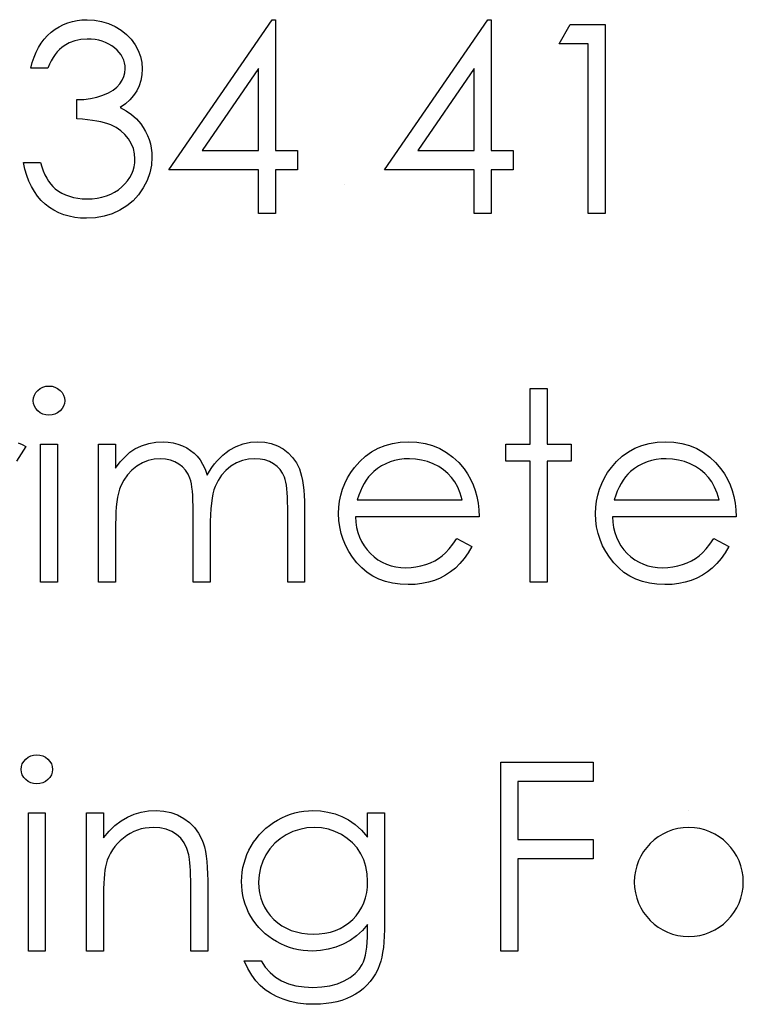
# Model space of a CAD drawing. Header units: inches. Extents: x 7.3 to 43.3, y -43.5 to -20.4.
# Tile 119 of 136: x 36.551 to 37.078, y -37.584 to -36.866. Entities that reach past the tile are written whole.
import ezdxf

# ---------------------------------------------------------------- set-up
doc = ezdxf.new("R2010")
doc.units = ezdxf.units.IN
doc.header["$LTSCALE"] = 0.5
doc.header["$MEASUREMENT"] = 0

msp = doc.modelspace()

# ---------------------------------------------------------------- linework, layer by layer
at = {"color": 7, "linetype": 'Continuous'}
for p, q in [((36.5859, -36.86793), (36.58924, -36.86693)), ((36.58924, -36.86693), (36.59269, -36.86622)), ((36.59269, -36.86622), (36.59625, -36.86578)), ((36.59625, -36.86578), (36.59995, -36.86564)), ((36.59995, -36.86564), (36.59995, -36.86564)), ((36.59995, -36.86564), (36.60533, -36.86594)), ((36.60533, -36.86594), (36.61052, -36.86688)), ((36.61052, -36.86688), (36.61552, -36.86843)), ((36.65963, -36.97517), (36.73485, -36.86564)), ((36.73484, -36.86564), (36.73736, -36.86564)), ((36.73736, -36.86564), (36.73736, -36.86564)), ((36.73736, -36.86564), (36.73736, -36.96103)), ((36.81685, -36.97517), (36.89207, -36.86564)), ((36.89207, -36.86564), (36.89459, -36.86564)), ((36.89459, -36.86564), (36.89459, -36.86564)), ((36.89459, -36.86564), (36.89459, -36.96103)), ((36.57121, -36.8772), (36.57386, -36.8748)), ((36.57386, -36.8748), (36.57668, -36.87265)), ((36.57668, -36.87265), (36.57963, -36.8708)), ((36.57963, -36.8708), (36.5827, -36.86923)), ((36.5827, -36.86923), (36.5859, -36.86793)), ((36.61552, -36.86843), (36.62035, -36.87058)), ((36.62035, -36.87058), (36.62482, -36.87326)), ((36.62482, -36.87326), (36.62874, -36.87637)), ((36.94405, -36.8833), (36.95214, -36.86917)), ((36.95214, -36.86917), (36.97762, -36.86917)), ((36.97762, -36.86917), (36.97762, -36.86917)), ((36.97762, -36.86917), (36.97762, -37.00697)), ((36.56658, -36.88278), (36.56878, -36.87988)), ((36.56878, -36.87988), (36.57121, -36.8772)), ((36.59103, -36.88098), (36.587, -36.88248)), ((36.59542, -36.88007), (36.59103, -36.88098)), ((36.60011, -36.87977), (36.59542, -36.88007)), ((36.60304, -36.87988), (36.60011, -36.87977)), ((36.60011, -36.87977), (36.60011, -36.87977)), ((36.60586, -36.88018), (36.60304, -36.87988)), ((36.60853, -36.88068), (36.60586, -36.88018)), ((36.61107, -36.88137), (36.60853, -36.88068)), ((36.6135, -36.88228), (36.61107, -36.88137)), ((36.62874, -36.87637), (36.63213, -36.87994)), ((36.63213, -36.87994), (36.635, -36.88391)), ((36.56133, -36.89296), (36.56285, -36.88932)), ((36.56285, -36.88932), (36.56462, -36.88593)), ((36.56462, -36.88593), (36.56658, -36.88278)), ((36.57828, -36.88916), (36.57676, -36.89111)), ((36.57988, -36.88744), (36.57828, -36.88916)), ((36.58154, -36.88593), (36.57988, -36.88744)), ((36.58328, -36.8846), (36.58154, -36.88593)), ((36.587, -36.88248), (36.58328, -36.8846)), ((36.61579, -36.88339), (36.6135, -36.88228)), ((36.61795, -36.88468), (36.61579, -36.88339)), ((36.61996, -36.8862), (36.61795, -36.88468)), ((36.62181, -36.88783), (36.61996, -36.8862)), ((36.62341, -36.88954), (36.62181, -36.88783)), ((36.635, -36.88391), (36.63727, -36.88816)), ((36.63727, -36.88816), (36.6389, -36.8925)), ((36.96525, -36.8833), (36.94405, -36.8833)), ((36.94405, -36.8833), (36.94405, -36.8833)), ((36.96525, -37.00697), (36.96525, -36.8833)), ((36.96525, -36.8833), (36.96525, -36.8833)), ((36.56001, -36.89683), (36.56133, -36.89296)), ((36.57389, -36.89561), (36.57257, -36.89818)), ((36.57527, -36.89327), (36.57389, -36.89561)), ((36.57676, -36.89111), (36.57527, -36.89327)), ((36.62476, -36.89134), (36.62341, -36.88954)), ((36.62587, -36.89319), (36.62476, -36.89134)), ((36.62672, -36.89514), (36.62587, -36.89319)), ((36.62733, -36.89713), (36.62672, -36.89514)), ((36.6389, -36.8925), (36.63986, -36.89691)), ((36.55893, -36.90097), (36.56001, -36.89683)), ((36.5713, -36.90097), (36.55893, -36.90097)), ((36.55893, -36.90097), (36.55893, -36.90097)), ((36.57257, -36.89818), (36.5713, -36.90097)), ((36.62772, -36.89923), (36.62733, -36.89713)), ((36.62758, -36.90431), (36.62783, -36.90138)), ((36.62783, -36.90138), (36.62772, -36.89923)), ((36.62783, -36.90138), (36.62783, -36.90138)), ((36.63986, -36.89691), (36.64019, -36.90144)), ((36.64019, -36.90144), (36.63995, -36.9058)), ((36.64019, -36.90144), (36.64019, -36.90144)), ((36.72499, -36.90119), (36.68392, -36.96103)), ((36.72499, -36.96103), (36.72499, -36.90119)), ((36.72499, -36.90119), (36.72499, -36.90119)), ((36.88222, -36.90119), (36.84115, -36.96103)), ((36.88222, -36.96103), (36.88222, -36.90119)), ((36.88222, -36.90119), (36.88222, -36.90119)), ((36.62394, -36.9124), (36.62565, -36.9098)), ((36.62565, -36.9098), (36.62686, -36.90712)), ((36.62686, -36.90712), (36.62758, -36.90431)), ((36.6392, -36.90991), (36.63793, -36.9138)), ((36.63995, -36.9058), (36.6392, -36.90991)), ((36.61549, -36.91894), (36.61888, -36.91698)), ((36.61888, -36.91698), (36.6217, -36.9148)), ((36.6217, -36.9148), (36.62394, -36.9124)), ((36.63616, -36.91748), (36.6339, -36.9209)), ((36.63793, -36.9138), (36.63616, -36.91748)), ((36.5925, -36.92394), (36.5976, -36.92374)), ((36.5925, -36.93807), (36.5925, -36.92394)), ((36.5925, -36.92394), (36.5925, -36.92394)), ((36.5976, -36.92374), (36.60246, -36.92311)), ((36.60246, -36.92311), (36.6071, -36.92211)), ((36.6071, -36.92211), (36.61149, -36.92068)), ((36.61149, -36.92068), (36.61549, -36.91894)), ((36.63114, -36.9241), (36.62788, -36.92705)), ((36.6339, -36.9209), (36.63114, -36.9241)), ((36.62788, -36.92705), (36.6241, -36.92979)), ((36.6241, -36.92979), (36.6241, -36.92979)), ((36.6241, -36.92979), (36.62844, -36.93202)), ((36.62844, -36.93202), (36.63238, -36.93473)), ((36.59655, -36.93832), (36.5925, -36.93807)), ((36.5925, -36.93807), (36.5925, -36.93807)), ((36.60036, -36.93865), (36.59655, -36.93832)), ((36.60387, -36.93906), (36.60036, -36.93865)), ((36.6071, -36.93956), (36.60387, -36.93906)), ((36.61008, -36.94014), (36.6071, -36.93956)), ((36.63238, -36.93473), (36.63592, -36.9379)), ((36.63592, -36.9379), (36.63903, -36.94155)), ((36.61276, -36.94077), (36.61008, -36.94014)), ((36.61519, -36.94152), (36.61276, -36.94077)), ((36.61731, -36.94235), (36.61519, -36.94152)), ((36.62112, -36.94428), (36.61731, -36.94235)), ((36.62454, -36.94662), (36.62112, -36.94428)), ((36.62752, -36.94941), (36.62454, -36.94662)), ((36.63903, -36.94155), (36.63903, -36.94155)), ((36.63903, -36.94155), (36.64097, -36.94431)), ((36.64097, -36.94431), (36.64262, -36.94718)), ((36.63012, -36.95261), (36.62752, -36.94941)), ((36.63222, -36.95607), (36.63012, -36.95261)), ((36.64262, -36.94718), (36.64406, -36.9501)), ((36.64406, -36.9501), (36.64522, -36.95314)), ((36.64522, -36.95314), (36.6461, -36.95623)), ((36.63371, -36.95965), (36.63222, -36.95607)), ((36.63459, -36.96338), (36.63371, -36.95965)), ((36.6461, -36.95623), (36.64674, -36.95941)), ((36.64674, -36.95941), (36.64712, -36.96269)), ((36.68392, -36.96103), (36.68392, -36.96103)), ((36.68392, -36.96103), (36.72499, -36.96103)), ((36.73736, -36.96103), (36.73736, -36.96103)), ((36.73736, -36.96103), (36.75326, -36.96103)), ((36.75326, -36.96103), (36.75326, -36.96103)), ((36.75326, -36.96103), (36.75326, -36.97517)), ((36.84115, -36.96103), (36.84115, -36.96103)), ((36.84115, -36.96103), (36.88222, -36.96103)), ((36.89459, -36.96103), (36.89459, -36.96103)), ((36.89459, -36.96103), (36.91048, -36.96103)), ((36.91048, -36.96103), (36.91048, -36.96103)), ((36.91048, -36.96103), (36.91048, -36.97517)), ((36.63489, -36.96722), (36.63459, -36.96338)), ((36.63476, -36.97009), (36.63489, -36.96722)), ((36.63489, -36.96722), (36.63489, -36.96722)), ((36.64726, -36.96603), (36.64687, -36.9718)), ((36.64712, -36.96269), (36.64726, -36.96603)), ((36.64726, -36.96603), (36.64726, -36.96603)), ((36.55468, -36.97473), (36.55363, -36.96987)), ((36.55363, -36.96987), (36.55363, -36.96987)), ((36.55363, -36.96987), (36.566, -36.96987)), ((36.556, -36.97925), (36.55468, -36.97473)), ((36.566, -36.96987), (36.566, -36.96987)), ((36.566, -36.96987), (36.56699, -36.97304)), ((36.56699, -36.97304), (36.56807, -36.97599)), ((36.63249, -36.97818), (36.63354, -36.97558)), ((36.63354, -36.97558), (36.63429, -36.97288)), ((36.63429, -36.97288), (36.63476, -36.97009)), ((36.64687, -36.9718), (36.64569, -36.97743)), ((36.72499, -36.97517), (36.65963, -36.97517)), ((36.65963, -36.97517), (36.65963, -36.97517)), ((36.72499, -37.00697), (36.72499, -36.97517)), ((36.72499, -36.97517), (36.72499, -36.97517)), ((36.75326, -36.97517), (36.73736, -36.97517)), ((36.73736, -36.97517), (36.73736, -36.97517)), ((36.73736, -36.97517), (36.73736, -37.00697)), ((36.75326, -36.97517), (36.75326, -36.97517)), ((36.88222, -36.97517), (36.81685, -36.97517)), ((36.81685, -36.97517), (36.81685, -36.97517)), ((36.88222, -37.00697), (36.88222, -36.97517)), ((36.88222, -36.97517), (36.88222, -36.97517)), ((36.91048, -36.97517), (36.89459, -36.97517)), ((36.89459, -36.97517), (36.89459, -36.97517)), ((36.89459, -36.97517), (36.89459, -37.00697)), ((36.91048, -36.97517), (36.91048, -36.97517)), ((36.55758, -36.9835), (36.556, -36.97925)), ((36.56807, -36.97599), (36.56928, -36.97873)), ((36.56928, -36.97873), (36.57058, -36.98121)), ((36.57058, -36.98121), (36.57196, -36.98348)), ((36.62948, -36.98309), (36.63114, -36.98069)), ((36.63114, -36.98069), (36.63249, -36.97818)), ((36.64569, -36.97743), (36.64373, -36.98295)), ((36.55943, -36.98742), (36.55758, -36.9835)), ((36.56152, -36.99107), (36.55943, -36.98742)), ((36.57196, -36.98348), (36.57348, -36.98552)), ((36.57348, -36.98552), (36.57508, -36.98734)), ((36.57508, -36.98734), (36.57679, -36.98891)), ((36.57679, -36.98891), (36.57679, -36.98891)), ((36.57679, -36.98891), (36.57914, -36.99065)), ((36.62007, -36.99145), (36.62275, -36.98969)), ((36.62275, -36.98969), (36.62526, -36.98764)), ((36.62526, -36.98764), (36.62752, -36.98541)), ((36.62752, -36.98541), (36.62948, -36.98309)), ((36.64097, -36.98831), (36.63754, -36.9933)), ((36.64373, -36.98295), (36.64097, -36.98831)), ((36.78771, -36.98577), (36.78771, -36.98577)), ((36.5639, -36.99441), (36.56152, -36.99107)), ((36.56652, -36.99744), (36.5639, -36.99441)), ((36.57914, -36.99065), (36.58162, -36.99217)), ((36.58162, -36.99217), (36.58427, -36.99347)), ((36.58427, -36.99347), (36.58706, -36.99449)), ((36.58706, -36.99449), (36.59001, -36.99532)), ((36.59001, -36.99532), (36.59313, -36.9959)), ((36.59313, -36.9959), (36.59639, -36.99626)), ((36.59639, -36.99626), (36.59981, -36.99637)), ((36.59981, -36.99637), (36.60367, -36.99623)), ((36.59981, -36.99637), (36.59981, -36.99637)), ((36.60367, -36.99623), (36.60735, -36.99581)), ((36.60735, -36.99581), (36.61082, -36.99515)), ((36.61082, -36.99515), (36.61411, -36.99419)), ((36.61411, -36.99419), (36.61717, -36.99297)), ((36.61717, -36.99297), (36.62007, -36.99145)), ((36.63754, -36.9933), (36.63357, -36.99769)), ((36.56942, -37.00018), (36.56652, -36.99744)), ((36.57254, -37.0026), (36.56942, -37.00018)), ((36.57585, -37.0047), (36.57254, -37.0026)), ((36.62899, -37.0015), (36.62385, -37.0047)), ((36.63357, -36.99769), (36.62899, -37.0015)), ((36.57933, -37.00647), (36.57585, -37.0047)), ((36.583, -37.0079), (36.57933, -37.00647)), ((36.58686, -37.00904), (36.583, -37.0079)), ((36.59092, -37.00986), (36.58686, -37.00904)), ((36.59517, -37.01033), (36.59092, -37.00986)), ((36.59959, -37.0105), (36.59517, -37.01033)), ((36.60613, -37.01014), (36.59959, -37.0105)), ((36.59959, -37.0105), (36.59959, -37.0105)), ((36.61237, -37.00904), (36.60613, -37.01014)), ((36.61828, -37.00724), (36.61237, -37.00904)), ((36.62385, -37.0047), (36.61828, -37.00724)), ((36.73736, -37.00697), (36.72499, -37.00697)), ((36.72499, -37.00697), (36.72499, -37.00697)), ((36.73736, -37.00697), (36.73736, -37.00697)), ((36.89459, -37.00697), (36.88222, -37.00697)), ((36.88222, -37.00697), (36.88222, -37.00697)), ((36.89459, -37.00697), (36.89459, -37.00697)), ((36.97762, -37.00697), (36.96525, -37.00697)), ((36.96525, -37.00697), (36.96525, -37.00697)), ((36.97762, -37.00697), (36.97762, -37.00697)), ((36.56779, -37.13367), (36.56986, -37.13309)), ((36.56986, -37.13309), (36.57212, -37.1329)), ((36.57212, -37.1329), (36.57442, -37.13309)), ((36.57442, -37.13309), (36.57654, -37.13367)), ((36.56092, -37.14143), (36.56155, -37.13947)), ((36.56155, -37.13947), (36.5626, -37.13765)), ((36.5626, -37.13765), (36.56406, -37.13602)), ((36.56406, -37.13602), (36.56583, -37.13467)), ((36.56583, -37.13467), (36.56779, -37.13367)), ((36.57654, -37.13367), (36.5785, -37.13467)), ((36.5785, -37.13467), (36.58027, -37.13602)), ((36.58027, -37.13602), (36.58176, -37.13765)), ((36.58176, -37.13765), (36.58281, -37.13947)), ((36.58281, -37.13947), (36.58344, -37.14143)), ((36.92285, -37.13467), (36.93522, -37.13467)), ((36.92285, -37.1753), (36.92285, -37.13467)), ((36.93522, -37.13467), (36.93522, -37.13467)), ((36.93522, -37.13467), (36.93522, -37.1753)), ((36.5607, -37.14355), (36.56092, -37.14143)), ((36.56092, -37.14562), (36.5607, -37.14355)), ((36.5607, -37.14355), (36.5607, -37.14355)), ((36.56155, -37.14756), (36.56092, -37.14562)), ((36.5626, -37.14935), (36.56155, -37.14756)), ((36.58281, -37.14756), (36.58176, -37.14935)), ((36.58344, -37.14562), (36.58281, -37.14756)), ((36.58344, -37.14143), (36.58366, -37.14355)), ((36.58366, -37.14355), (36.58344, -37.14562)), ((36.58366, -37.14355), (36.58366, -37.14355)), ((36.56406, -37.15098), (36.5626, -37.14935)), ((36.56583, -37.15233), (36.56406, -37.15098)), ((36.56779, -37.15333), (36.56583, -37.15233)), ((36.56986, -37.15391), (36.56779, -37.15333)), ((36.57212, -37.1541), (36.56986, -37.15391)), ((36.57442, -37.15391), (36.57212, -37.1541)), ((36.57212, -37.1541), (36.57212, -37.1541)), ((36.57654, -37.15333), (36.57442, -37.15391)), ((36.5785, -37.15233), (36.57654, -37.15333)), ((36.58027, -37.15098), (36.5785, -37.15233)), ((36.58176, -37.14935), (36.58027, -37.15098)), ((36.54985, -37.17439), (36.55258, -37.17546)), ((36.55258, -37.17546), (36.5554, -37.17698)), ((36.566, -37.1753), (36.57836, -37.1753)), ((36.566, -37.27599), (36.566, -37.1753)), ((36.57836, -37.1753), (36.57836, -37.1753)), ((36.57836, -37.1753), (36.57836, -37.27599)), ((36.60839, -37.1753), (36.62076, -37.1753)), ((36.6084, -37.27599), (36.6084, -37.1753)), ((36.62076, -37.1753), (36.62076, -37.1753)), ((36.62076, -37.1753), (36.62076, -37.1928)), ((36.63473, -37.17864), (36.63972, -37.1764)), ((36.63972, -37.1764), (36.64486, -37.1748)), ((36.64486, -37.1748), (36.6501, -37.17386)), ((36.6501, -37.17386), (36.65549, -37.17353)), ((36.65549, -37.17353), (36.65549, -37.17353)), ((36.65549, -37.17353), (36.65913, -37.17372)), ((36.65913, -37.17372), (36.66266, -37.17425)), ((36.66266, -37.17425), (36.66611, -37.17516)), ((36.66611, -37.17516), (36.66945, -37.17643)), ((36.66945, -37.17643), (36.67263, -37.178)), ((36.70857, -37.17704), (36.7137, -37.17508)), ((36.7137, -37.17508), (36.71897, -37.17392)), ((36.71897, -37.17392), (36.72447, -37.17353)), ((36.72447, -37.17353), (36.72447, -37.17353)), ((36.72447, -37.17353), (36.72952, -37.17386)), ((36.72952, -37.17386), (36.73427, -37.17483)), ((36.73427, -37.17483), (36.73871, -37.17648)), ((36.73871, -37.17648), (36.74285, -37.17878)), ((36.81208, -37.17822), (36.81716, -37.17618)), ((36.81716, -37.17618), (36.82254, -37.17469)), ((36.82254, -37.17469), (36.82823, -37.17383)), ((36.82823, -37.17383), (36.83424, -37.17353)), ((36.83424, -37.17353), (36.83424, -37.17353)), ((36.83424, -37.17353), (36.84043, -37.17383)), ((36.84043, -37.17383), (36.84631, -37.17477)), ((36.84631, -37.17477), (36.85186, -37.17632)), ((36.85186, -37.17632), (36.85707, -37.17847)), ((36.90518, -37.18766), (36.90518, -37.1753)), ((36.90518, -37.1753), (36.90518, -37.1753)), ((36.90518, -37.1753), (36.92285, -37.1753)), ((36.92285, -37.1753), (36.92285, -37.1753)), ((36.93522, -37.1753), (36.93522, -37.1753)), ((36.93522, -37.1753), (36.95288, -37.1753)), ((36.95288, -37.1753), (36.95288, -37.1753)), ((36.95288, -37.1753), (36.95288, -37.18766)), ((36.99934, -37.17822), (37.00442, -37.17618)), ((37.00442, -37.17618), (37.0098, -37.17469)), ((37.0098, -37.17469), (37.01549, -37.17383)), ((37.01549, -37.17383), (37.0215, -37.17353)), ((37.0215, -37.17353), (37.0215, -37.17353)), ((37.0215, -37.17353), (37.02769, -37.17383)), ((37.02769, -37.17383), (37.03357, -37.17477)), ((37.03357, -37.17477), (37.03912, -37.17632)), ((37.03912, -37.17632), (37.04433, -37.17847)), ((36.5554, -37.17698), (36.54861, -37.18769)), ((36.5554, -37.17698), (36.5554, -37.17698)), ((36.62766, -37.18441), (36.63117, -37.18121)), ((36.63117, -37.18121), (36.63473, -37.17864)), ((36.63473, -37.17864), (36.63473, -37.17864)), ((36.67263, -37.178), (36.67547, -37.1798)), ((36.67547, -37.1798), (36.67804, -37.18184)), ((36.67804, -37.18184), (36.68027, -37.18413)), ((36.69686, -37.18518), (36.69902, -37.18319)), ((36.69902, -37.18319), (36.70128, -37.18137)), ((36.70128, -37.18137), (36.70365, -37.17974)), ((36.70365, -37.17974), (36.70857, -37.17704)), ((36.74285, -37.17878), (36.74658, -37.18165)), ((36.74658, -37.18165), (36.74981, -37.18504)), ((36.80286, -37.18408), (36.8073, -37.18087)), ((36.8073, -37.18087), (36.81208, -37.17822)), ((36.85707, -37.17847), (36.86199, -37.18126)), ((36.86199, -37.18126), (36.86657, -37.18468)), ((36.99012, -37.18408), (36.99456, -37.18087)), ((36.99456, -37.18087), (36.99934, -37.17822)), ((37.04433, -37.17847), (37.04925, -37.18126)), ((37.04925, -37.18126), (37.05383, -37.18468)), ((36.62076, -37.1928), (36.62418, -37.18827)), ((36.62418, -37.18827), (36.62766, -37.18441)), ((36.64033, -37.18893), (36.6363, -37.19128)), ((36.64453, -37.18725), (36.64033, -37.18893)), ((36.64886, -37.18623), (36.64453, -37.18725)), ((36.65333, -37.1859), (36.64886, -37.18623)), ((36.65714, -37.18615), (36.65333, -37.1859)), ((36.65333, -37.1859), (36.65333, -37.1859)), ((36.66068, -37.18686), (36.65714, -37.18615)), ((36.66396, -37.18811), (36.66068, -37.18686)), ((36.66694, -37.18982), (36.66396, -37.18811)), ((36.66959, -37.19192), (36.66694, -37.18982)), ((36.68027, -37.18413), (36.68229, -37.18678)), ((36.68229, -37.18678), (36.68419, -37.18996)), ((36.68419, -37.18996), (36.68593, -37.19363)), ((36.69096, -37.19225), (36.69283, -37.18971)), ((36.69283, -37.18971), (36.69479, -37.18736)), ((36.69479, -37.18736), (36.69686, -37.18518)), ((36.70893, -37.18899), (36.70487, -37.19142)), ((36.7132, -37.18728), (36.70893, -37.18899)), ((36.71765, -37.18623), (36.7132, -37.18728)), ((36.72231, -37.1859), (36.71765, -37.18623)), ((36.72612, -37.18612), (36.72231, -37.1859)), ((36.72231, -37.1859), (36.72231, -37.1859)), ((36.72963, -37.18681), (36.72612, -37.18612)), ((36.73289, -37.18797), (36.72963, -37.18681)), ((36.73584, -37.18957), (36.73289, -37.18797)), ((36.73846, -37.19156), (36.73584, -37.18957)), ((36.74981, -37.18504), (36.75251, -37.18893)), ((36.75251, -37.18893), (36.75469, -37.19338)), ((36.79488, -37.1923), (36.79872, -37.18791)), ((36.79872, -37.18791), (36.80286, -37.18408)), ((36.81766, -37.1896), (36.81462, -37.1912)), ((36.82086, -37.18824), (36.81766, -37.1896)), ((36.82414, -37.18722), (36.82086, -37.18824)), ((36.82759, -37.18648), (36.82414, -37.18722)), ((36.83118, -37.18604), (36.82759, -37.18648)), ((36.83488, -37.1859), (36.83118, -37.18604)), ((36.83941, -37.18612), (36.83488, -37.1859)), ((36.83488, -37.1859), (36.83488, -37.1859)), ((36.84382, -37.18684), (36.83941, -37.18612)), ((36.84816, -37.188), (36.84382, -37.18684)), ((36.85235, -37.18965), (36.84816, -37.188)), ((36.8563, -37.19167), (36.85235, -37.18965)), ((36.86657, -37.18468), (36.87085, -37.18871)), ((36.87085, -37.18871), (36.87479, -37.19335)), ((36.92285, -37.18766), (36.90518, -37.18766)), ((36.90518, -37.18766), (36.90518, -37.18766)), ((36.92285, -37.27599), (36.92285, -37.18766)), ((36.92285, -37.18766), (36.92285, -37.18766)), ((36.95288, -37.18766), (36.93522, -37.18766)), ((36.93522, -37.18766), (36.93522, -37.18766)), ((36.93522, -37.18766), (36.93522, -37.27599)), ((36.95288, -37.18766), (36.95288, -37.18766)), ((36.98214, -37.1923), (36.98598, -37.18791)), ((36.98598, -37.18791), (36.99012, -37.18408)), ((37.00492, -37.1896), (37.00188, -37.1912)), ((37.00812, -37.18824), (37.00492, -37.1896)), ((37.0114, -37.18722), (37.00812, -37.18824)), ((37.01485, -37.18648), (37.0114, -37.18722)), ((37.01844, -37.18604), (37.01485, -37.18648)), ((37.02214, -37.1859), (37.01844, -37.18604)), ((37.02667, -37.18612), (37.02214, -37.1859)), ((37.02214, -37.1859), (37.02214, -37.1859)), ((37.03108, -37.18684), (37.02667, -37.18612)), ((37.03542, -37.188), (37.03108, -37.18684)), ((37.03961, -37.18965), (37.03542, -37.188)), ((37.04356, -37.19167), (37.03961, -37.18965)), ((37.05383, -37.18468), (37.05811, -37.18871)), ((37.05811, -37.18871), (37.06205, -37.19335)), ((36.62076, -37.1928), (36.62076, -37.1928)), ((36.6294, -37.1976), (36.62672, -37.20144)), ((36.6326, -37.19421), (36.6294, -37.1976)), ((36.6363, -37.19128), (36.6326, -37.19421)), ((36.67183, -37.19434), (36.66959, -37.19192)), ((36.67362, -37.1971), (36.67183, -37.19434)), ((36.67497, -37.2002), (36.67362, -37.1971)), ((36.68593, -37.19363), (36.68753, -37.19785)), ((36.68753, -37.19785), (36.68919, -37.19495)), ((36.68753, -37.19785), (36.68753, -37.19785)), ((36.68919, -37.19495), (36.69096, -37.19225)), ((36.69802, -37.19785), (36.6954, -37.20177)), ((36.70117, -37.1944), (36.69802, -37.19785)), ((36.70487, -37.19142), (36.70117, -37.1944)), ((36.74067, -37.19382), (36.73846, -37.19156)), ((36.74246, -37.19641), (36.74067, -37.19382)), ((36.74384, -37.19929), (36.74246, -37.19641)), ((36.75469, -37.19338), (36.7556, -37.19586)), ((36.7556, -37.19586), (36.75638, -37.19865)), ((36.7898, -37.19995), (36.79218, -37.19606)), ((36.79218, -37.19606), (36.79488, -37.1923)), ((36.79488, -37.1923), (36.79488, -37.1923)), ((36.807, -37.19716), (36.80521, -37.1992)), ((36.80893, -37.19534), (36.807, -37.19716)), ((36.81172, -37.19313), (36.80893, -37.19534)), ((36.80893, -37.19534), (36.80893, -37.19534)), ((36.81462, -37.1912), (36.81172, -37.19313)), ((36.85983, -37.19399), (36.8563, -37.19167)), ((36.86298, -37.19661), (36.85983, -37.19399)), ((36.86568, -37.19953), (36.86298, -37.19661)), ((36.87479, -37.19335), (36.87479, -37.19335)), ((36.87479, -37.19335), (36.87733, -37.19697)), ((36.87733, -37.19697), (36.87951, -37.20078)), ((36.97706, -37.19995), (36.97944, -37.19606)), ((36.97944, -37.19606), (36.98214, -37.1923)), ((36.98214, -37.1923), (36.98214, -37.1923)), ((36.99426, -37.19716), (36.99247, -37.1992)), ((36.99619, -37.19534), (36.99426, -37.19716)), ((36.99898, -37.19313), (36.99619, -37.19534)), ((36.99619, -37.19534), (36.99619, -37.19534)), ((37.00188, -37.1912), (36.99898, -37.19313)), ((37.04709, -37.19399), (37.04356, -37.19167)), ((37.05024, -37.19661), (37.04709, -37.19399)), ((37.05295, -37.19953), (37.05024, -37.19661)), ((37.06205, -37.19335), (37.06205, -37.19335)), ((37.06205, -37.19335), (37.06459, -37.19697)), ((37.06459, -37.19697), (37.06677, -37.20078)), ((36.62672, -37.20144), (36.62457, -37.20577)), ((36.67553, -37.20199), (36.67497, -37.2002)), ((36.676, -37.20417), (36.67553, -37.20199)), ((36.67638, -37.20668), (36.676, -37.20417)), ((36.6954, -37.20177), (36.6933, -37.20613)), ((36.7444, -37.20094), (36.74384, -37.19929)), ((36.74487, -37.20293), (36.7444, -37.20094)), ((36.74528, -37.20522), (36.74487, -37.20293)), ((36.74561, -37.20781), (36.74528, -37.20522)), ((36.75638, -37.19865), (36.75704, -37.20171)), ((36.75704, -37.20171), (36.75759, -37.20508)), ((36.75759, -37.20508), (36.758, -37.20873)), ((36.78619, -37.20809), (36.78782, -37.20395)), ((36.78782, -37.20395), (36.7898, -37.19995)), ((36.80198, -37.20389), (36.80054, -37.2066)), ((36.80352, -37.20144), (36.80198, -37.20389)), ((36.80521, -37.1992), (36.80352, -37.20144)), ((36.86806, -37.20285), (36.86568, -37.19953)), ((36.87013, -37.20668), (36.86806, -37.20285)), ((36.87951, -37.20078), (36.88139, -37.20483)), ((36.88139, -37.20483), (36.88291, -37.20908)), ((36.97345, -37.20809), (36.97508, -37.20395)), ((36.97508, -37.20395), (36.97706, -37.19995)), ((36.98924, -37.20389), (36.9878, -37.2066)), ((36.99078, -37.20144), (36.98924, -37.20389)), ((36.99247, -37.1992), (36.99078, -37.20144)), ((37.05532, -37.20285), (37.05295, -37.19953)), ((37.05739, -37.20668), (37.05532, -37.20285)), ((37.06677, -37.20078), (37.06865, -37.20483)), ((37.06865, -37.20483), (37.07017, -37.20908)), ((36.62291, -37.21091), (36.62225, -37.21394)), ((36.62369, -37.2082), (36.62291, -37.21091)), ((36.62457, -37.20577), (36.62369, -37.2082)), ((36.67671, -37.20958), (36.67638, -37.20668)), ((36.67696, -37.21284), (36.67671, -37.20958)), ((36.6917, -37.21149), (36.69109, -37.21474)), ((36.69245, -37.20862), (36.6917, -37.21149)), ((36.6933, -37.20613), (36.69245, -37.20862)), ((36.74586, -37.21074), (36.74561, -37.20781)), ((36.74605, -37.21397), (36.74586, -37.21074)), ((36.758, -37.20873), (36.75831, -37.21267)), ((36.78401, -37.21676), (36.78492, -37.21237)), ((36.78492, -37.21237), (36.78619, -37.20809)), ((36.79803, -37.21259), (36.79695, -37.21593)), ((36.79922, -37.2095), (36.79803, -37.21259)), ((36.80054, -37.2066), (36.79922, -37.2095)), ((36.87192, -37.21104), (36.87013, -37.20668)), ((36.87339, -37.21593), (36.87192, -37.21104)), ((36.88291, -37.20908), (36.88412, -37.21356)), ((36.97127, -37.21676), (36.97218, -37.21237)), ((36.97218, -37.21237), (36.97345, -37.20809)), ((36.98529, -37.21259), (36.98421, -37.21593)), ((36.98648, -37.2095), (36.98529, -37.21259)), ((36.9878, -37.2066), (36.98648, -37.2095)), ((37.05918, -37.21104), (37.05739, -37.20668)), ((37.06065, -37.21593), (37.05918, -37.21104)), ((37.07017, -37.20908), (37.07138, -37.21356)), ((36.62173, -37.21728), (36.62129, -37.2209)), ((36.62225, -37.21394), (36.62173, -37.21728)), ((36.67715, -37.21645), (36.67696, -37.21284)), ((36.67727, -37.22046), (36.67715, -37.21645)), ((36.69057, -37.21839), (36.69018, -37.22242)), ((36.69109, -37.21474), (36.69057, -37.21839)), ((36.74616, -37.21753), (36.74605, -37.21397)), ((36.74619, -37.2214), (36.74616, -37.21753)), ((36.75831, -37.21267), (36.7585, -37.21692)), ((36.7585, -37.21692), (36.75856, -37.22145)), ((36.78348, -37.22128), (36.78401, -37.21676)), ((36.79695, -37.21593), (36.79695, -37.21593)), ((36.79695, -37.21593), (36.87339, -37.21593)), ((36.88412, -37.21356), (36.88501, -37.21825)), ((36.88501, -37.21825), (36.88553, -37.22316)), ((36.97074, -37.22128), (36.97127, -37.21676)), ((36.98421, -37.21593), (36.98421, -37.21593)), ((36.98421, -37.21593), (37.06065, -37.21593)), ((37.07138, -37.21356), (37.07227, -37.21825)), ((37.07227, -37.21825), (37.07279, -37.22316)), ((36.62101, -37.22485), (36.62082, -37.22907)), ((36.62129, -37.2209), (36.62101, -37.22485)), ((36.67729, -37.22479), (36.67727, -37.22046)), ((36.67729, -37.27599), (36.67729, -37.22479)), ((36.67729, -37.22479), (36.67729, -37.22479)), ((36.68988, -37.22683), (36.68971, -37.23164)), ((36.69018, -37.22242), (36.68988, -37.22683)), ((36.74619, -37.27599), (36.74619, -37.2214)), ((36.74619, -37.2214), (36.74619, -37.2214)), ((36.75856, -37.22145), (36.75856, -37.22145)), ((36.75856, -37.22145), (36.75856, -37.27599)), ((36.78329, -37.22592), (36.78348, -37.22128)), ((36.78351, -37.23086), (36.78329, -37.22592)), ((36.78329, -37.22592), (36.78329, -37.22592)), ((36.88553, -37.22316), (36.88575, -37.2283)), ((36.97055, -37.22592), (36.97074, -37.22128)), ((36.97077, -37.23086), (36.97055, -37.22592)), ((36.97055, -37.22592), (36.97055, -37.22592)), ((37.07279, -37.22316), (37.07301, -37.2283)), ((36.62082, -37.22907), (36.62076, -37.23362)), ((36.62076, -37.23362), (36.62076, -37.23362)), ((36.62076, -37.23362), (36.62076, -37.27599)), ((36.68971, -37.23164), (36.68966, -37.23683)), ((36.78412, -37.23569), (36.78351, -37.23086)), ((36.88575, -37.2283), (36.79566, -37.2283)), ((36.79566, -37.2283), (36.79566, -37.2283)), ((36.79566, -37.2283), (36.7959, -37.23227)), ((36.7959, -37.23227), (36.79646, -37.23608)), ((36.88575, -37.2283), (36.88575, -37.2283)), ((36.97138, -37.23569), (36.97077, -37.23086)), ((37.07301, -37.2283), (36.98292, -37.2283)), ((36.98292, -37.2283), (36.98292, -37.2283)), ((36.98292, -37.2283), (36.98316, -37.23227)), ((36.98316, -37.23227), (36.98372, -37.23608)), ((37.07301, -37.2283), (37.07301, -37.2283)), ((36.68966, -37.23683), (36.68966, -37.23683)), ((36.68966, -37.23683), (36.68966, -37.27599)), ((36.78517, -37.24036), (36.78412, -37.23569)), ((36.78666, -37.24491), (36.78517, -37.24036)), ((36.79646, -37.23608), (36.79734, -37.2397)), ((36.79734, -37.2397), (36.79855, -37.24312)), ((36.97243, -37.24036), (36.97138, -37.23569)), ((36.97392, -37.24491), (36.97243, -37.24036)), ((36.98372, -37.23608), (36.9846, -37.2397)), ((36.9846, -37.2397), (36.98581, -37.24312)), ((36.78853, -37.24936), (36.78666, -37.24491)), ((36.79855, -37.24312), (36.80004, -37.24635)), ((36.80004, -37.24635), (36.80187, -37.24941)), ((36.86392, -37.25168), (36.86665, -37.24825)), ((36.86665, -37.24825), (36.86947, -37.2442)), ((36.86947, -37.2442), (36.88045, -37.24996)), ((36.97579, -37.24936), (36.97392, -37.24491)), ((36.98581, -37.24312), (36.9873, -37.24635)), ((36.9873, -37.24635), (36.98913, -37.24941)), ((37.05118, -37.25168), (37.05391, -37.24825)), ((37.05391, -37.24825), (37.05673, -37.2442)), ((37.05672, -37.2442), (37.06771, -37.24996)), ((36.79082, -37.25366), (36.78853, -37.24936)), ((36.79356, -37.25783), (36.79082, -37.25366)), ((36.80187, -37.24941), (36.80402, -37.25228)), ((36.80402, -37.25228), (36.80648, -37.25499)), ((36.80648, -37.25499), (36.80918, -37.25742)), ((36.85878, -37.25678), (36.8613, -37.25455)), ((36.8613, -37.25455), (36.86392, -37.25168)), ((36.87775, -37.25457), (36.87485, -37.25871)), ((36.88045, -37.24996), (36.87775, -37.25457)), ((36.88045, -37.24996), (36.88045, -37.24996)), ((36.97809, -37.25366), (36.97579, -37.24936)), ((36.98082, -37.25783), (36.97809, -37.25366)), ((36.98913, -37.24941), (36.99128, -37.25228)), ((36.99128, -37.25228), (36.99374, -37.25499)), ((36.99374, -37.25499), (36.99644, -37.25742)), ((37.04604, -37.25678), (37.04856, -37.25455)), ((37.04856, -37.25455), (37.05118, -37.25168)), ((37.06501, -37.25457), (37.06211, -37.25871)), ((37.06771, -37.24996), (37.06501, -37.25457)), ((37.06771, -37.24996), (37.06771, -37.24996)), ((36.7967, -37.26186), (36.79356, -37.25783)), ((36.80021, -37.26559), (36.7967, -37.26186)), ((36.80918, -37.25742), (36.81202, -37.25954)), ((36.81202, -37.25954), (36.81503, -37.26134)), ((36.81503, -37.26134), (36.81821, -37.2628)), ((36.81821, -37.2628), (36.82152, -37.26393)), ((36.84683, -37.26305), (36.85023, -37.26178)), ((36.85023, -37.26178), (36.85335, -37.26029)), ((36.85335, -37.26029), (36.85619, -37.25863)), ((36.85619, -37.25863), (36.85878, -37.25678)), ((36.87176, -37.26241), (36.86845, -37.26562)), ((36.87485, -37.25871), (36.87176, -37.26241)), ((36.98396, -37.26186), (36.98082, -37.25783)), ((36.98747, -37.26559), (36.98396, -37.26186)), ((36.99644, -37.25742), (36.99928, -37.25954)), ((36.99928, -37.25954), (37.00229, -37.26134)), ((37.00229, -37.26134), (37.00547, -37.2628)), ((37.00547, -37.2628), (37.00878, -37.26393)), ((37.03409, -37.26305), (37.03749, -37.26178)), ((37.03749, -37.26178), (37.04061, -37.26029)), ((37.04061, -37.26029), (37.04345, -37.25863)), ((37.04345, -37.25863), (37.04604, -37.25678)), ((37.05902, -37.26241), (37.05571, -37.26562)), ((37.06211, -37.25871), (37.05902, -37.26241)), ((36.80407, -37.26882), (36.80021, -37.26559)), ((36.80824, -37.27155), (36.80407, -37.26882)), ((36.82152, -37.26393), (36.825, -37.26473)), ((36.825, -37.26473), (36.82861, -37.26523)), ((36.82861, -37.26523), (36.8324, -37.26539)), ((36.8324, -37.26539), (36.83609, -37.26526)), ((36.8324, -37.26539), (36.8324, -37.26539)), ((36.83609, -37.26526), (36.83971, -37.26482)), ((36.83971, -37.26482), (36.8433, -37.26407)), ((36.8433, -37.26407), (36.84683, -37.26305)), ((36.86494, -37.2684), (36.86124, -37.27083)), ((36.86845, -37.26562), (36.86494, -37.2684)), ((36.99133, -37.26882), (36.98747, -37.26559)), ((36.9955, -37.27155), (36.99133, -37.26882)), ((37.00878, -37.26393), (37.01226, -37.26473)), ((37.01226, -37.26473), (37.01587, -37.26523)), ((37.01587, -37.26523), (37.01966, -37.26539)), ((37.01966, -37.26539), (37.02335, -37.26526)), ((37.01966, -37.26539), (37.01966, -37.26539)), ((37.02335, -37.26526), (37.02697, -37.26482)), ((37.02697, -37.26482), (37.03056, -37.26407)), ((37.03056, -37.26407), (37.03409, -37.26305)), ((37.0522, -37.2684), (37.0485, -37.27083)), ((37.05571, -37.26562), (37.0522, -37.2684)), ((36.57836, -37.27599), (36.566, -37.27599)), ((36.566, -37.27599), (36.566, -37.27599)), ((36.57836, -37.27599), (36.57836, -37.27599)), ((36.62076, -37.27599), (36.6084, -37.27599)), ((36.6084, -37.27599), (36.6084, -37.27599)), ((36.62076, -37.27599), (36.62076, -37.27599)), ((36.68966, -37.27599), (36.67729, -37.27599)), ((36.67729, -37.27599), (36.67729, -37.27599)), ((36.68966, -37.27599), (36.68966, -37.27599)), ((36.75856, -37.27599), (36.74619, -37.27599)), ((36.74619, -37.27599), (36.74619, -37.27599)), ((36.75856, -37.27599), (36.75856, -37.27599)), ((36.81271, -37.27379), (36.80824, -37.27155)), ((36.81754, -37.27553), (36.81271, -37.27379)), ((36.82268, -37.27677), (36.81754, -37.27553)), ((36.82814, -37.27751), (36.82268, -37.27677)), ((36.8441, -37.27699), (36.83916, -37.27757)), ((36.84876, -37.27602), (36.8441, -37.27699)), ((36.85315, -37.27467), (36.84876, -37.27602)), ((36.85729, -37.27293), (36.85315, -37.27467)), ((36.86124, -37.27083), (36.85729, -37.27293)), ((36.93522, -37.27599), (36.92285, -37.27599)), ((36.92285, -37.27599), (36.92285, -37.27599)), ((36.93522, -37.27599), (36.93522, -37.27599)), ((36.99997, -37.27379), (36.9955, -37.27155)), ((37.0048, -37.27553), (36.99997, -37.27379)), ((37.00994, -37.27677), (37.0048, -37.27553)), ((37.0154, -37.27751), (37.00994, -37.27677)), ((37.03136, -37.27699), (37.02642, -37.27757)), ((37.03602, -37.27602), (37.03136, -37.27699)), ((37.04041, -37.27467), (37.03602, -37.27602)), ((37.04455, -37.27293), (37.04041, -37.27467)), ((37.0485, -37.27083), (37.04455, -37.27293)), ((36.83394, -37.27776), (36.82814, -37.27751)), ((36.83916, -37.27757), (36.83394, -37.27776)), ((36.83394, -37.27776), (36.83394, -37.27776)), ((37.0212, -37.27776), (37.0154, -37.27751)), ((37.02642, -37.27757), (37.0212, -37.27776)), ((37.0212, -37.27776), (37.0212, -37.27776)), ((36.55377, -37.40668), (36.55523, -37.40505)), ((36.55523, -37.40505), (36.557, -37.40369)), ((36.557, -37.40369), (36.55896, -37.4027)), ((36.55896, -37.4027), (36.56103, -37.40212)), ((36.56103, -37.40212), (36.56329, -37.40193)), ((36.56329, -37.40193), (36.56558, -37.40212)), ((36.56558, -37.40212), (36.56771, -37.4027)), ((36.56771, -37.4027), (36.56967, -37.40369)), ((36.56967, -37.40369), (36.57143, -37.40505)), ((36.57143, -37.40505), (36.57293, -37.40668)), ((36.55186, -37.41258), (36.55208, -37.41046)), ((36.55208, -37.41465), (36.55186, -37.41258)), ((36.55186, -37.41258), (36.55186, -37.41258)), ((36.55208, -37.41046), (36.55272, -37.4085)), ((36.55272, -37.4085), (36.55377, -37.40668)), ((36.57293, -37.40668), (36.57397, -37.4085)), ((36.57397, -37.4085), (36.57461, -37.41046)), ((36.57461, -37.41046), (36.57483, -37.41258)), ((36.57483, -37.41258), (36.57461, -37.41465)), ((36.57483, -37.41258), (36.57483, -37.41258)), ((36.90165, -37.40723), (36.96878, -37.40723)), ((36.90165, -37.54502), (36.90165, -37.40723)), ((36.96878, -37.40723), (36.96878, -37.40723)), ((36.96878, -37.40723), (36.96878, -37.42136)), ((36.55272, -37.41659), (36.55208, -37.41465)), ((36.55377, -37.41838), (36.55272, -37.41659)), ((36.55523, -37.42001), (36.55377, -37.41838)), ((36.557, -37.42136), (36.55523, -37.42001)), ((36.57143, -37.42001), (36.56967, -37.42136)), ((36.57293, -37.41838), (36.57143, -37.42001)), ((36.57397, -37.41659), (36.57293, -37.41838)), ((36.57461, -37.41465), (36.57397, -37.41659)), ((36.55896, -37.42235), (36.557, -37.42136)), ((36.56103, -37.42293), (36.55896, -37.42235)), ((36.56329, -37.42313), (36.56103, -37.42293)), ((36.56558, -37.42293), (36.56329, -37.42313)), ((36.56329, -37.42313), (36.56329, -37.42313)), ((36.56771, -37.42235), (36.56558, -37.42293)), ((36.56967, -37.42136), (36.56771, -37.42235)), ((36.96878, -37.42136), (36.91402, -37.42136)), ((36.91402, -37.42136), (36.91402, -37.42136)), ((36.91402, -37.42136), (36.91402, -37.46376)), ((36.96878, -37.42136), (36.96878, -37.42136)), ((36.55716, -37.44433), (36.56953, -37.44433)), ((36.55716, -37.54502), (36.55716, -37.44433)), ((36.56953, -37.44433), (36.56953, -37.44433)), ((36.56953, -37.44433), (36.56953, -37.54502)), ((36.59956, -37.44433), (36.61193, -37.44433)), ((36.59956, -37.54502), (36.59956, -37.44433)), ((36.61193, -37.44433), (36.61193, -37.44433)), ((36.61193, -37.44433), (36.61193, -37.46249)), ((36.62471, -37.45004), (36.6294, -37.44731)), ((36.6294, -37.44731), (36.63429, -37.44524)), ((36.63429, -37.44524), (36.63939, -37.44375)), ((36.63939, -37.44375), (36.64472, -37.44286)), ((36.64472, -37.44286), (36.65024, -37.44256)), ((36.65024, -37.44256), (36.65024, -37.44256)), ((36.65024, -37.44256), (36.65582, -37.44292)), ((36.65582, -37.44292), (36.66106, -37.44397)), ((36.66106, -37.44397), (36.66598, -37.44576)), ((36.66598, -37.44576), (36.67056, -37.44825)), ((36.67056, -37.44825), (36.6747, -37.45134)), ((36.73578, -37.45137), (36.73877, -37.44954)), ((36.73877, -37.44954), (36.74186, -37.44792)), ((36.74186, -37.44792), (36.74498, -37.44648)), ((36.74498, -37.44648), (36.74815, -37.44529)), ((36.74815, -37.44529), (36.75135, -37.4443)), ((36.75135, -37.4443), (36.75461, -37.44355)), ((36.75461, -37.44355), (36.75792, -37.443)), ((36.75792, -37.443), (36.76126, -37.44267)), ((36.76126, -37.44267), (36.76463, -37.44256)), ((36.76463, -37.44256), (36.76463, -37.44256)), ((36.76463, -37.44256), (36.77018, -37.44284)), ((36.77018, -37.44284), (36.77553, -37.44364)), ((36.77553, -37.44364), (36.78069, -37.44496)), ((36.78069, -37.44496), (36.78566, -37.44684)), ((36.78566, -37.44684), (36.79049, -37.44938)), ((36.79049, -37.44938), (36.79527, -37.45275)), ((36.80449, -37.44433), (36.81685, -37.44433)), ((36.80449, -37.46194), (36.80449, -37.44433)), ((36.81685, -37.44433), (36.81685, -37.44433)), ((36.81685, -37.44433), (36.81685, -37.52424)), ((37.03862, -37.44256), (37.03862, -37.44256)), ((36.61599, -37.45763), (36.62024, -37.45346)), ((36.62024, -37.45346), (36.62471, -37.45004)), ((36.63937, -37.456), (36.63663, -37.45683)), ((36.64221, -37.4554), (36.63937, -37.456)), ((36.64511, -37.45504), (36.64221, -37.4554)), ((36.64809, -37.45493), (36.64511, -37.45504)), ((36.65311, -37.45523), (36.64809, -37.45493)), ((36.64809, -37.45493), (36.64809, -37.45493)), ((36.65764, -37.45617), (36.65311, -37.45523)), ((36.66167, -37.45771), (36.65764, -37.45617)), ((36.6747, -37.45134), (36.67829, -37.45493)), ((36.67829, -37.45493), (36.68127, -37.45901)), ((36.72783, -37.45777), (36.73032, -37.45548)), ((36.73032, -37.45548), (36.73297, -37.45335)), ((36.73297, -37.45335), (36.73578, -37.45137)), ((36.755, -37.45625), (36.75, -37.45788)), ((36.76021, -37.45526), (36.755, -37.45625)), ((36.76562, -37.45493), (36.76021, -37.45526)), ((36.77081, -37.45526), (36.76562, -37.45493)), ((36.77584, -37.4562), (36.77081, -37.45526)), ((36.78067, -37.45782), (36.77584, -37.4562)), ((36.79527, -37.45275), (36.79991, -37.45694)), ((36.61193, -37.46249), (36.61599, -37.45763)), ((36.61193, -37.46249), (36.61193, -37.46249)), ((36.62642, -37.4626), (36.62413, -37.46459)), ((36.62885, -37.46081), (36.62642, -37.4626)), ((36.63136, -37.45923), (36.62885, -37.46081)), ((36.63396, -37.45794), (36.63136, -37.45923)), ((36.63663, -37.45683), (36.63396, -37.45794)), ((36.6652, -37.4599), (36.66167, -37.45771)), ((36.66821, -37.46268), (36.6652, -37.4599)), ((36.6707, -37.46608), (36.66821, -37.46268)), ((36.68127, -37.45901), (36.68367, -37.46359)), ((36.68367, -37.46359), (36.68466, -37.46616)), ((36.72138, -37.46558), (36.72336, -37.46282)), ((36.72336, -37.46282), (36.72552, -37.46023)), ((36.72552, -37.46023), (36.72783, -37.45777)), ((36.7407, -37.46307), (36.73675, -37.46646)), ((36.74517, -37.4602), (36.7407, -37.46307)), ((36.75, -37.45788), (36.74517, -37.4602)), ((36.78533, -37.46006), (36.78067, -37.45782)), ((36.78967, -37.46285), (36.78533, -37.46006)), ((36.79345, -37.46611), (36.78967, -37.46285)), ((36.79991, -37.45694), (36.80449, -37.46194)), ((36.80449, -37.46194), (36.80449, -37.46194)), ((36.91402, -37.46376), (36.91402, -37.46376)), ((36.91402, -37.46376), (36.96878, -37.46376)), ((36.96878, -37.46376), (36.96878, -37.46376)), ((36.96878, -37.46376), (36.96878, -37.47789)), ((36.62018, -37.46887), (36.6185, -37.47118)), ((36.62206, -37.46666), (36.62018, -37.46887)), ((36.62413, -37.46459), (36.62206, -37.46666)), ((36.67266, -37.47011), (36.6707, -37.46608)), ((36.67406, -37.47475), (36.67266, -37.47011)), ((36.68466, -37.46616), (36.68552, -37.46909)), ((36.68552, -37.46909), (36.68624, -37.47232)), ((36.71792, -37.47154), (36.71955, -37.46851)), ((36.71955, -37.46851), (36.72138, -37.46558)), ((36.7333, -37.47036), (36.73035, -37.47475)), ((36.73675, -37.46646), (36.7333, -37.47036)), ((36.79673, -37.46983), (36.79345, -37.46611)), ((36.79949, -37.47403), (36.79673, -37.46983)), ((36.61577, -37.47615), (36.61469, -37.47883)), ((36.61703, -37.47361), (36.61577, -37.47615)), ((36.6185, -37.47118), (36.61703, -37.47361)), ((36.67439, -37.47635), (36.67406, -37.47475)), ((36.67406, -37.47475), (36.67406, -37.47475)), ((36.6747, -37.47833), (36.67439, -37.47635)), ((36.67495, -37.48065), (36.6747, -37.47833)), ((36.68624, -37.47232), (36.68684, -37.4759)), ((36.68684, -37.4759), (36.68729, -37.47982)), ((36.71436, -37.48096), (36.71533, -37.47775)), ((36.71533, -37.47775), (36.71652, -37.47461)), ((36.71652, -37.47461), (36.71792, -37.47154)), ((36.73035, -37.47475), (36.728, -37.47949)), ((36.80167, -37.47858), (36.79949, -37.47403)), ((36.96878, -37.47789), (36.91402, -37.47789)), ((36.91402, -37.47789), (36.91402, -37.47789)), ((36.91402, -37.47789), (36.91402, -37.54502)), ((36.96878, -37.47789), (36.96878, -37.47789)), ((36.61339, -37.48363), (36.613, -37.48606)), ((36.61383, -37.48159), (36.61339, -37.48363)), ((36.61469, -37.47883), (36.61383, -37.48159)), ((36.61383, -37.48159), (36.61383, -37.48159)), ((36.67517, -37.48333), (36.67495, -37.48065)), ((36.67533, -37.48639), (36.67517, -37.48333)), ((36.68729, -37.47982), (36.68762, -37.48408)), ((36.68762, -37.48408), (36.68784, -37.48869)), ((36.71307, -37.48753), (36.71359, -37.48421)), ((36.71359, -37.48421), (36.71436, -37.48096)), ((36.72634, -37.48441), (36.72532, -37.48954)), ((36.728, -37.47949), (36.72634, -37.48441)), ((36.80325, -37.48347), (36.80167, -37.47858)), ((36.80418, -37.48863), (36.80325, -37.48347)), ((36.6124, -37.49205), (36.6122, -37.49561)), ((36.61267, -37.48885), (36.6124, -37.49205)), ((36.613, -37.48606), (36.61267, -37.48885)), ((36.67544, -37.48979), (36.67533, -37.48639)), ((36.6755, -37.49354), (36.67544, -37.48979)), ((36.68784, -37.48869), (36.68789, -37.4936)), ((36.71262, -37.49434), (36.71274, -37.49092)), ((36.71274, -37.49092), (36.71307, -37.48753)), ((36.72532, -37.48954), (36.72499, -37.49484)), ((36.80449, -37.49412), (36.80418, -37.48863)), ((36.61204, -37.49956), (36.61196, -37.50389)), ((36.6122, -37.49561), (36.61204, -37.49956)), ((36.67553, -37.49766), (36.6755, -37.49354)), ((36.67553, -37.54502), (36.67553, -37.49766)), ((36.67553, -37.49766), (36.67553, -37.49766)), ((36.68789, -37.4936), (36.68789, -37.4936)), ((36.68789, -37.4936), (36.68789, -37.54502)), ((36.71274, -37.49777), (36.71262, -37.49434)), ((36.71262, -37.49434), (36.71262, -37.49434)), ((36.71304, -37.50113), (36.71274, -37.49777)), ((36.72499, -37.49484), (36.72499, -37.49484)), ((36.72499, -37.49484), (36.72516, -37.49884)), ((36.72516, -37.49884), (36.72568, -37.50268)), ((36.8038, -37.50235), (36.80432, -37.49835)), ((36.80432, -37.49835), (36.80449, -37.49412)), ((36.80449, -37.49412), (36.80449, -37.49412)), ((36.61196, -37.50389), (36.61193, -37.50861)), ((36.71356, -37.50442), (36.71304, -37.50113)), ((36.71428, -37.50762), (36.71356, -37.50442)), ((36.72568, -37.50268), (36.72656, -37.50635)), ((36.72656, -37.50635), (36.72778, -37.5098)), ((36.80178, -37.50975), (36.80297, -37.50616)), ((36.80297, -37.50616), (36.8038, -37.50235)), ((36.61193, -37.50861), (36.61193, -37.50861)), ((36.61193, -37.50861), (36.61193, -37.54502)), ((36.71522, -37.51077), (36.71428, -37.50762)), ((36.71638, -37.51383), (36.71522, -37.51077)), ((36.71773, -37.51684), (36.71638, -37.51383)), ((36.72778, -37.5098), (36.72932, -37.51311)), ((36.72932, -37.51311), (36.73123, -37.51623)), ((36.79836, -37.51629), (36.80024, -37.51311)), ((36.80024, -37.51311), (36.80178, -37.50975)), ((36.71928, -37.51977), (36.71773, -37.51684)), ((36.72104, -37.52258), (36.71928, -37.51977)), ((36.73123, -37.51623), (36.73349, -37.51919)), ((36.73349, -37.51919), (36.73609, -37.52195)), ((36.79361, -37.52203), (36.79615, -37.51927)), ((36.79615, -37.51927), (36.79836, -37.51629)), ((36.72298, -37.52526), (36.72104, -37.52258)), ((36.72507, -37.52777), (36.72298, -37.52526)), ((36.72734, -37.53015), (36.72507, -37.52777)), ((36.73609, -37.52195), (36.73896, -37.52446)), ((36.73896, -37.52446), (36.74205, -37.52664)), ((36.74205, -37.52664), (36.74536, -37.52846)), ((36.74536, -37.52846), (36.74884, -37.52998)), ((36.781, -37.53001), (36.78448, -37.52852)), ((36.78448, -37.52852), (36.78773, -37.52667)), ((36.78773, -37.52667), (36.7908, -37.52451)), ((36.7908, -37.52451), (36.79361, -37.52203)), ((36.80449, -37.52573), (36.80062, -37.53012)), ((36.80449, -37.53095), (36.80449, -37.52573)), ((36.80449, -37.52573), (36.80449, -37.52573)), ((36.81685, -37.52424), (36.8168, -37.52934)), ((36.81685, -37.52424), (36.81685, -37.52424)), ((36.72979, -37.53238), (36.72734, -37.53015)), ((36.73242, -37.53445), (36.72979, -37.53238)), ((36.7352, -37.53638), (36.73242, -37.53445)), ((36.74884, -37.52998), (36.75254, -37.53114)), ((36.75254, -37.53114), (36.75646, -37.53199)), ((36.75646, -37.53199), (36.76057, -37.53249)), ((36.76057, -37.53249), (36.76488, -37.53266)), ((36.76488, -37.53266), (36.76924, -37.53249)), ((36.76488, -37.53266), (36.76488, -37.53266)), ((36.76924, -37.53249), (36.77338, -37.53199)), ((36.77338, -37.53199), (36.7773, -37.53117)), ((36.7773, -37.53117), (36.781, -37.53001)), ((36.79637, -37.53398), (36.79171, -37.53729)), ((36.80062, -37.53012), (36.79637, -37.53398)), ((36.80424, -37.53867), (36.80443, -37.53495)), ((36.80443, -37.53495), (36.80449, -37.53095)), ((36.80449, -37.53095), (36.80449, -37.53095)), ((36.81663, -37.53409), (36.81633, -37.53848)), ((36.8168, -37.52934), (36.81663, -37.53409)), ((36.73816, -37.53818), (36.7352, -37.53638)), ((36.74122, -37.53978), (36.73816, -37.53818)), ((36.74437, -37.54116), (36.74122, -37.53978)), ((36.74754, -37.54235), (36.74437, -37.54116)), ((36.75077, -37.54331), (36.74754, -37.54235)), ((36.78127, -37.54224), (36.77575, -37.54378)), ((36.78663, -37.54005), (36.78127, -37.54224)), ((36.79171, -37.53729), (36.78663, -37.54005)), ((36.80349, -37.54522), (36.80394, -37.5421)), ((36.80394, -37.5421), (36.80424, -37.53867)), ((36.81594, -37.54251), (36.81542, -37.54621)), ((36.81633, -37.53848), (36.81594, -37.54251)), ((36.56953, -37.54502), (36.55716, -37.54502)), ((36.55716, -37.54502), (36.55716, -37.54502)), ((36.56953, -37.54502), (36.56953, -37.54502)), ((36.61193, -37.54502), (36.59956, -37.54502)), ((36.59956, -37.54502), (36.59956, -37.54502)), ((36.61193, -37.54502), (36.61193, -37.54502)), ((36.68789, -37.54502), (36.67553, -37.54502)), ((36.67553, -37.54502), (36.67553, -37.54502)), ((36.68789, -37.54502), (36.68789, -37.54502)), ((36.75406, -37.54406), (36.75077, -37.54331)), ((36.7574, -37.54458), (36.75406, -37.54406)), ((36.76079, -37.54491), (36.7574, -37.54458)), ((36.76424, -37.54502), (36.76079, -37.54491)), ((36.77009, -37.54472), (36.76424, -37.54502)), ((36.76424, -37.54502), (36.76424, -37.54502)), ((36.77575, -37.54378), (36.77009, -37.54472)), ((36.80228, -37.5506), (36.80294, -37.54806)), ((36.80294, -37.54806), (36.80349, -37.54522)), ((36.81478, -37.54952), (36.81404, -37.5525)), ((36.81542, -37.54621), (36.81478, -37.54952)), ((36.91402, -37.54502), (36.90165, -37.54502)), ((36.90165, -37.54502), (36.90165, -37.54502)), ((36.91402, -37.54502), (36.91402, -37.54502)), ((36.71715, -37.55772), (36.71439, -37.55209)), ((36.71439, -37.55209), (36.71439, -37.55209)), ((36.71439, -37.55209), (36.72676, -37.55209)), ((36.72676, -37.55209), (36.72676, -37.55209)), ((36.72676, -37.55209), (36.72988, -37.55673)), ((36.72988, -37.55673), (36.73344, -37.5607)), ((36.79822, -37.55825), (36.80054, -37.55479)), ((36.80054, -37.55479), (36.80148, -37.55284)), ((36.80148, -37.55284), (36.80228, -37.5506)), ((36.81318, -37.55513), (36.8118, -37.55849)), ((36.81404, -37.5525), (36.81318, -37.55513)), ((36.81318, -37.55513), (36.81318, -37.55513)), ((36.72005, -37.56263), (36.71715, -37.55772)), ((36.72306, -37.5668), (36.72005, -37.56263)), ((36.73344, -37.5607), (36.73741, -37.56407)), ((36.73741, -37.56407), (36.7418, -37.56677)), ((36.78732, -37.56677), (36.79163, -37.56424)), ((36.79163, -37.56424), (36.79527, -37.56139)), ((36.79527, -37.56139), (36.79822, -37.55825)), ((36.8102, -37.56164), (36.80838, -37.56459)), ((36.8118, -37.55849), (36.8102, -37.56164)), ((36.72621, -37.57028), (36.72306, -37.5668)), ((36.72966, -37.57323), (36.72621, -37.57028)), ((36.7418, -37.56677), (36.74669, -37.56884)), ((36.74669, -37.56884), (36.75213, -37.57034)), ((36.75213, -37.57034), (36.75809, -37.57122)), ((36.75809, -37.57122), (36.76463, -37.57152)), ((36.76463, -37.57152), (36.77109, -37.57122)), ((36.76463, -37.57152), (36.76463, -37.57152)), ((36.77109, -37.57122), (36.77702, -37.57034)), ((36.77702, -37.57034), (36.78243, -37.56884)), ((36.78243, -37.56884), (36.78732, -37.56677)), ((36.80399, -37.56992), (36.80148, -37.5723)), ((36.80631, -37.56735), (36.80399, -37.56992)), ((36.80838, -37.56459), (36.80631, -37.56735)), ((36.73355, -37.57586), (36.72966, -37.57323)), ((36.73794, -37.57817), (36.73355, -37.57586)), ((36.7428, -37.58019), (36.73794, -37.57817)), ((36.79254, -37.57817), (36.7892, -37.57969)), ((36.79571, -37.57644), (36.79254, -37.57817)), ((36.79872, -37.57448), (36.79571, -37.57644)), ((36.80148, -37.5723), (36.79872, -37.57448)), ((36.74807, -37.58182), (36.7428, -37.58019)), ((36.75367, -37.58295), (36.74807, -37.58182)), ((36.75958, -37.58367), (36.75367, -37.58295)), ((36.76582, -37.58389), (36.75958, -37.58367)), ((36.77009, -37.58378), (36.76582, -37.58389)), ((36.76582, -37.58389), (36.76582, -37.58389)), ((36.77424, -37.58342), (36.77009, -37.58378)), ((36.77821, -37.58284), (36.77424, -37.58342)), ((36.78202, -37.58201), (36.77821, -37.58284)), ((36.78569, -37.58099), (36.78202, -37.58201)), ((36.7892, -37.57969), (36.78569, -37.58099))]:
    msp.add_line(p, q, dxfattribs=at)
msp.add_arc((37.03856, -37.49467), 0.03974, 90.00124, 89.99876, dxfattribs=at)

doc.saveas('drawing.dxf')
